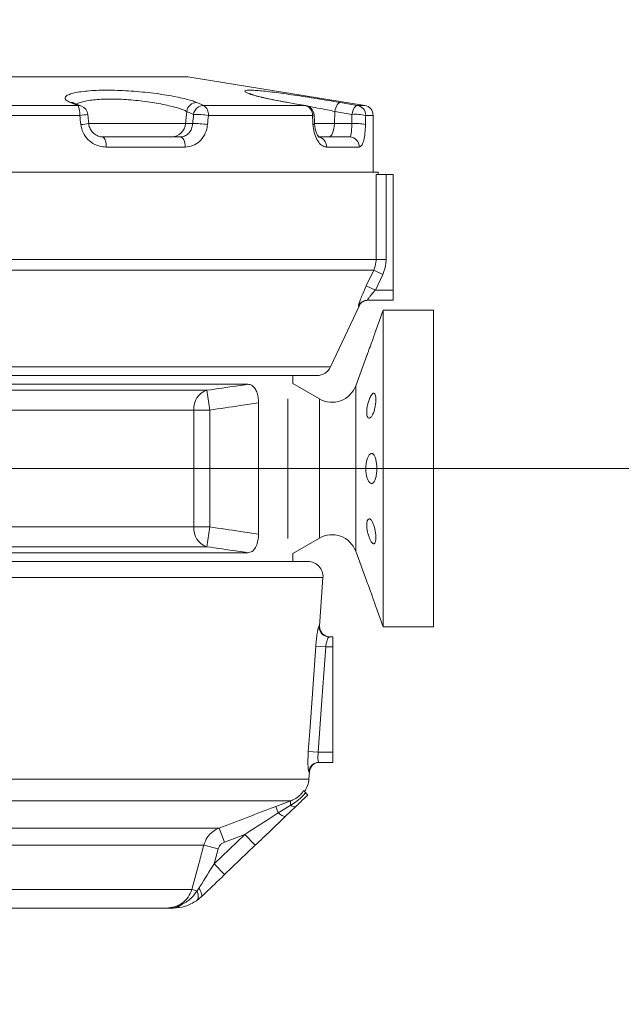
# Model space of a CAD drawing. Header units: millimetres. Extents: x 0 to 16820, y 0 to 11880.
# Tile 94 of 99: x 15215 to 15334, y 6224 to 6420. Entities that reach past the tile are written whole.
import ezdxf

# ---------------------------------------------------------------- set-up
doc = ezdxf.new("R2010")
doc.units = ezdxf.units.MM
doc.header["$LTSCALE"] = 20
doc.styles.add('SLDTEXTSTYLE0', font='TXT', dxfattribs={"width": 0.605})
doc.dimstyles.new('SLDDIMSTYLE1', dxfattribs={"dimtxt": 140, "dimasz": 100, "dimexe": 0, "dimexo": 0.0625, "dimgap": 35, "dimtad": 1, "dimtoh": 1, "dimdec": 4, "dimlfac": 20, "dimzin": 12, "dimdsep": 46, "dimtxsty": 'SLDTEXTSTYLE0', "dimsah": 1, "dimcen": 0.09, "dimadec": 1, "dimazin": 0, "dimtfac": 1, "dimtofl": 0, "dimtmove": 0, "dimatfit": 3, "dimfxl": 0, "dimfrac": 2, "dimtolj": 1, "dimtzin": 12, "dimarcsym": 0})

# ---------------------------------------------------------------- blocks, each defined once
blk = doc.blocks.new('*D13')
at = {"color": 7, "linetype": 'Continuous', "lineweight": 0}
for p, q in [((12765.91, 6330.23), (11016.98, 6330.23)), ((14847.06, 6330.23), (16595.98, 6330.23))]:
    blk.add_line(p, q, dxfattribs=at)
blk.add_arc((13806.48, 6330.23), 2759.5, 0, 180, dxfattribs=at)
for points in [[(11046.98, 6330.23), (11063.79, 6429.95), (11033.8, 6430.49)], [(16565.98, 6330.23), (16579.17, 6430.49), (16549.18, 6429.95)]]:
    blk.add_solid(points, dxfattribs=at)
at = {"color": 7, "linetype": 'Continuous', "lineweight": 0, "char_height": 140, "attachment_point": 1, "style": 'SLDTEXTSTYLE0'}
for s, insert in [('180°', (13663.69, 9270.2)), ('+', (13551.45, 9270.2))]:
    blk.add_mtext(s, dxfattribs=dict(at, insert=insert))
blk = doc.blocks.new('*D14')
at = {"color": 7, "linetype": 'Continuous', "lineweight": 0}
for p, q in [((12765.91, 6330.23), (11016.65, 6330.23)), ((14847.06, 6330.23), (16596.31, 6330.23))]:
    blk.add_line(p, q, dxfattribs=at)
blk.add_arc((13806.48, 6330.23), 2759.83, 180, 0, dxfattribs=at)
for points in [[(11046.65, 6330.23), (11033.47, 6229.98), (11063.46, 6230.52)], [(16566.31, 6330.23), (16549.5, 6230.52), (16579.5, 6229.98)]]:
    blk.add_solid(points, dxfattribs=at)
at = {"color": 7, "linetype": 'Continuous', "lineweight": 0, "char_height": 140, "attachment_point": 1, "style": 'SLDTEXTSTYLE0'}
for s, insert in [('180°', (13639.55, 3750.87)), ('-', (13575.59, 3750.87))]:
    blk.add_mtext(s, dxfattribs=dict(at, insert=insert))

msp = doc.modelspace()

# ---------------------------------------------------------------- linework, layer by layer
at = {"color": 8, "linetype": 'Continuous', "lineweight": 0}
for p, q in [((15248.1428305, 6408.2084285), (15205.4972502, 6408.2084285)), ((15200.4816501, 6402.5066269), (15226.2876245, 6402.5066269)), ((15249.9154187, 6403.0950367), (15251.2757567, 6402.5066269)), ((15251.2757567, 6402.5066269), (15271.5044221, 6402.5066269)), ((15278.4498412, 6403.0950367), (15281.8548453, 6402.5066269)), ((15281.8548453, 6402.5066269), (15283.3039403, 6402.5066269)), ((15226.6245334, 6400.5324159), (15200.2107312, 6400.5324159)), ((15247.8983871, 6401.3298827), (15247.6644401, 6398.9206321)), ((15249.2617458, 6400.7414729), (15247.8983871, 6401.3298827)), ((15272.9063567, 6400.5324159), (15252.2012301, 6400.5324159)), ((15277.374321, 6401.3298827), (15277.277417, 6398.9206321)), ((15280.7800336, 6400.7414729), (15277.374321, 6401.3298827)), ((15284.983798, 6400.5324159), (15283.5005714, 6400.5324159)), ((15228.3971006, 6398.9206321), (15247.6644401, 6398.9206321)), ((15247.6644401, 6398.9206321), (15249.0989749, 6398.9206321)), ((15273.3874237, 6398.9206321), (15277.277417, 6398.9206321)), ((15277.277417, 6398.9206321), (15280.7406904, 6398.9206321)), ((15247.6112573, 6394.2342175), (15231.8451486, 6394.2342175)), ((15282.2299848, 6394.2342175), (15275.6994487, 6394.2342175)), ((15285.5726837, 6371.8426908), (15285.5726837, 6388.7342175)), ((15287.5615725, 6388.7342175), (15287.5615725, 6371.8426908)), ((15193.9395294, 6371.8426908), (15285.5726837, 6371.8426908)), ((15285.5726837, 6371.8426908), (15287.5615725, 6371.8426908)), ((15285.0996621, 6369.7295995), (15187.3670738, 6369.7295995)), ((15283.6226192, 6366.5794541), (15285.0996621, 6369.7295995)), ((15285.0996621, 6369.7295995), (15286.9020309, 6368.884363)), ((15286.9020309, 6368.884363), (15285.4245753, 6365.7342175)), ((15283.6226192, 6366.5794541), (15285.4245753, 6365.7342175)), ((15285.4245753, 6365.7342175), (15288.983798, 6365.7342175)), ((15282.1811694, 6362.5794541), (15282.0727865, 6362.5794541)), ((15165.7608171, 6350.4663627), (15276.5327421, 6350.4663627)), ((15175.3945309, 6345.81705), (15251.9291652, 6345.81705)), ((15251.9291652, 6345.81705), (15252.4807115, 6341.877819)), ((15281.5117568, 6346.6999078), (15281.5117568, 6313.7685273)), ((15274.3132937, 6344.0798815), (15274.3132937, 6316.3885536)), ((15249.304483, 6341.877819), (15177.7986946, 6341.877819)), ((15249.304483, 6318.5906161), (15249.304483, 6341.877819)), ((15252.4807115, 6341.877819), (15249.304483, 6341.877819)), ((15252.4807115, 6341.877819), (15252.4807115, 6318.5906161)), ((15177.7986946, 6318.5906161), (15249.304483, 6318.5906161)), ((15252.4807115, 6318.5906161), (15249.304483, 6318.5906161)), ((15252.4807115, 6318.5906161), (15251.9291652, 6314.651385)), ((15251.9291652, 6314.651385), (15175.3945309, 6314.651385)), ((15275.0109808, 6308.5249481), (15170.211183, 6308.5249481)), ((15274.215515, 6298.8737305), (15274.3361019, 6298.8737305)), ((15273.5705761, 6294.8737305), (15275.5500891, 6294.7342175)), ((15276.983798, 6294.7342175), (15275.5500891, 6294.7342175)), ((15272.0909984, 6273.8737305), (15274.0697672, 6273.7342175)), ((15274.0697672, 6273.7342175), (15276.983798, 6273.7342175)), ((15272.3082244, 6269.8737305), (15272.1838352, 6269.8737305)), ((15194.546329, 6268.4083552), (15272.2057554, 6268.4083552)), ((15268.6319864, 6264.0910036), (15155.3685387, 6264.0910036)), ((15265.5991588, 6262.9445899), (15268.6319864, 6264.0910036)), ((15266.0875848, 6261.6655834), (15265.5991588, 6262.9445899)), ((15266.0875848, 6261.6655834), (15268.5921755, 6263.1842005)), ((15169.6369479, 6258.6484343), (15254.3306481, 6258.6484343)), ((15253.3675936, 6251.5635448), (15259.4580412, 6257.3948244)), ((15255.3947661, 6255.8487539), (15254.3306481, 6258.6484343)), ((15259.4580412, 6257.3948244), (15255.3947661, 6255.8487539)), ((15261.5327557, 6255.2279004), (15259.4580412, 6257.3948244)), ((15251.3066823, 6255.2763955), (15172.6609138, 6255.2763955)), ((15254.1653642, 6254.4999384), (15251.3066823, 6255.2763955)), ((15254.1653642, 6254.4999384), (15253.3675936, 6251.5635448)), ((15255.4423081, 6249.3966208), (15253.3675936, 6251.5635448)), ((15175.0581529, 6246.4401223), (15248.9094432, 6246.4401223)), ((15249.9571088, 6246.155088), (15248.9094432, 6246.4401223)), ((15249.9571088, 6246.155088), (15250.3266167, 6246.6881688))]:
    msp.add_line(p, q, dxfattribs=at)
at = {"color": 7, "linetype": 'Continuous', "lineweight": 0}
for p, q in [((15205.5546804, 6408.2342175), (15247.8226882, 6408.2342175)), ((15283.3039403, 6402.5066269), (15248.1428305, 6408.2084285)), ((15226.9613056, 6402.3676226), (15225.4822233, 6402.9577253)), ((15271.5044221, 6402.5066269), (15271.5735953, 6402.5039303)), ((15284.983798, 6389.2342175), (15284.983798, 6400.5324159)), ((15231.301002, 6396.2342175), (15246.6351626, 6396.2342175)), ((15273.9538145, 6396.2342175), (15280.3054317, 6396.2342175)), ((15285.983798, 6389.2342175), (15200.0494563, 6389.2342175)), ((15285.5726837, 6388.7342175), (15287.5615725, 6388.7342175)), ((15285.983798, 6388.7342175), (15285.983798, 6389.2342175)), ((15287.5615725, 6388.7342175), (15288.983798, 6388.7342175)), ((15288.983798, 6388.7342175), (15288.983798, 6365.7342175)), ((15288.983798, 6365.7342175), (15288.983798, 6363.7342175)), ((15288.983798, 6363.7342175), (15283.8826034, 6363.7342175)), ((15276.5327421, 6350.4663627), (15282.1811694, 6362.5794541)), ((15286.983798, 6361.7342175), (15285.5174158, 6357.7053656)), ((15296.983798, 6361.7342175), (15286.983798, 6361.7342175)), ((15286.983798, 6361.7342175), (15286.983798, 6298.7342175)), ((15296.983798, 6361.7342175), (15296.983798, 6298.7342175)), ((15283.718934, 6352.7640773), (15281.5117568, 6346.6999078)), ((15166.6702425, 6346.9974873), (15260.0566586, 6346.9974873)), ((15273.8138188, 6348.7342175), (15167.7078163, 6348.7342175)), ((15268.983798, 6347.1568673), (15268.983798, 6348.7342175)), ((15274.3132937, 6344.0798815), (15268.983798, 6347.1568673)), ((15262.1833996, 6317.1800002), (15262.1833996, 6343.2884348)), ((15267.983798, 6344.1356563), (15267.983798, 6316.3327788)), ((15268.983798, 6313.3115678), (15274.3132937, 6316.3885536)), ((15281.5117568, 6313.7685273), (15283.7140743, 6307.7177096)), ((15260.0566586, 6313.4709477), (15166.6702425, 6313.4709477)), ((15172.1946538, 6311.7342175), (15272.0182887, 6311.7342175)), ((15268.983798, 6311.7342175), (15268.983798, 6313.3115678)), ((15274.3361019, 6298.8737305), (15275.0109808, 6308.5249481)), ((15285.5222892, 6302.74968), (15286.983798, 6298.7342175)), ((15286.983798, 6298.7342175), (15296.983798, 6298.7342175)), ((15276.2067846, 6296.7342175), (15276.983798, 6296.7342175)), ((15276.983798, 6296.7342175), (15276.983798, 6294.7342175)), ((15276.983798, 6294.7342175), (15276.983798, 6273.7342175)), ((15276.983798, 6273.7342175), (15276.983798, 6271.7342175)), ((15276.983798, 6271.7342175), (15274.1748494, 6271.7342175)), ((15272.2057554, 6268.4083552), (15272.3082244, 6269.8737305)), ((15269.5564426, 6262.9101538), (15267.5815855, 6261.0193332)), ((15261.5327557, 6255.2279004), (15255.4423081, 6249.3966208)), ((15250.8040689, 6244.9557534), (15249.8784561, 6244.1938868)), ((15243.8882713, 6242.7342175), (15180.0793247, 6242.7342175))]:
    msp.add_line(p, q, dxfattribs=at)
at = {"color": 8, "linetype": 'Continuous', "lineweight": 0, "flags": 128}
for points in [[(15226.2876245, 6402.5066269), (15225.3963109, 6402.8608891), (15224.8064288, 6403.0950367)], [(15278.4498412, 6403.0950367), (15278.2979517, 6403.073245), (15278.1403713, 6402.9830588), (15277.98262, 6402.8276372), (15277.8302241, 6402.6124249), (15277.6885221, 6402.3449608), (15277.5624778, 6402.0346144), (15277.4565067, 6401.6922574), (15277.374321, 6401.3298827)], [(15280.7800336, 6400.7414729), (15280.8622355, 6401.1034054), (15280.9681661, 6401.4453831), (15281.0941233, 6401.7554544), (15281.2357053, 6402.0227829), (15281.3879639, 6402.2380262), (15281.5455781, 6402.3936618), (15281.7030396, 6402.4842507), (15281.8548453, 6402.5066269)], [(15276.1356558, 6396.2342175), (15276.3448714, 6396.2844528), (15276.5470802, 6396.4334762), (15276.7355104, 6396.676297), (15276.9038514, 6397.0047831), (15277.0464653, 6397.4079332), (15277.1585761, 6397.872246), (15277.2364291, 6398.3821715), (15277.277417, 6398.9206321)], [(15247.6112573, 6394.2342175), (15247.5925019, 6394.6243982), (15247.5369565, 6394.9995844), (15247.4467557, 6395.345358), (15247.3253658, 6395.6484311), (15247.1774518, 6395.8971568), (15247.0086979, 6396.0819766), (15246.8255892, 6396.1957881), (15246.6351626, 6396.2342175)], [(15272.0909984, 6273.8737305), (15272.3721648, 6277.8638363), (15273.5705761, 6294.8737305)], [(15275.5500891, 6294.7342175), (15274.8011638, 6284.1088984), (15274.0697672, 6273.7342175)], [(15269.5564426, 6262.9101538), (15269.495947, 6262.8718995), (15269.4163759, 6262.8545292), (15269.3184829, 6262.8582074), (15269.2031951, 6262.8828992), (15269.0716042, 6262.9283708), (15268.9249565, 6262.9941916), (15268.7646408, 6263.0797383), (15268.5921755, 6263.1842005)], [(15267.5815855, 6261.0193332), (15267.4950114, 6260.9719756), (15267.3744196, 6260.9625049), (15267.2218735, 6260.9910832), (15267.0399832, 6261.0572216), (15266.831861, 6261.1597884), (15266.6010679, 6261.2970286), (15266.3515527, 6261.466594), (15266.0875848, 6261.6655834)], [(15249.8784561, 6244.1938868), (15250.0113655, 6244.3202443), (15250.1110783, 6244.4881087), (15250.1758153, 6244.6944848), (15250.2044214, 6244.9356902), (15250.1963863, 6245.2074213), (15250.1518532, 6245.5048295), (15250.0716168, 6245.8226085), (15249.9571088, 6246.155088)], [(15250.8040689, 6244.9557534), (15250.8792376, 6245.065395), (15250.9154067, 6245.2123564), (15250.9119201, 6245.3939716), (15250.8688411, 6245.6069461), (15250.7869512, 6245.8474164), (15250.6677357, 6246.1110203), (15250.5133574, 6246.3929761), (15250.3266167, 6246.6881688)]]:
    msp.add_lwpolyline(points, dxfattribs=at)
at = {"color": 7, "linetype": 'Continuous', "lineweight": 0, "flags": 128}
for points in [[(15271.5044221, 6402.5066269), (15269.4252819, 6402.8608891), (15268.049357, 6403.0950367)], [(15228.4033825, 6398.9199486), (15228.3556744, 6399.3753048), (15228.2125093, 6400.7410145)], [(15273.3409401, 6398.8287695), (15273.3141912, 6399.2842068), (15273.2337766, 6400.65016)]]:
    msp.add_lwpolyline(points, dxfattribs=at)
at = {"color": 7, "linetype": 'Continuous', "lineweight": 30}
msp.add_circle((13806.483798, 6330.2342175), 2513, dxfattribs=at)
at = {"color": 7, "linetype": 'Continuous', "lineweight": 0}
for centre, radius, start, end in [((15247.8226882, 6406.2342175), 2, 80.788973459, 90), ((15226.3505089, 6400.8484284), 1.6593904, 68.299961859, 92.171807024), ((15226.2234174, 6400.5324159), 2, 5.986797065, 68.264436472), ((15271.2372455, 6400.5324159), 2, 3.375070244, 80.318278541), ((15282.983798, 6400.5324159), 2, 0, 80.788973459), ((15283.9937849, 6361.7342175), 2, 90, 155), ((15273.8138188, 6351.7342175), 3, 270, 335), ((15276.8132937, 6348.4100085), 5, 240, 340), ((15276.8132937, 6312.0584265), 5, 20, 120), ((15272.0182887, 6308.7342175), 3, 356, 90), ((15276.33123, 6298.7342175), 2, 176, 270), ((15276.2068843, 6298.7273046), 1.9930871, 244.52161925, 269.997134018), ((15274.3033525, 6269.7342175), 2, 90, 176), ((15267.2179351, 6268.7571376), 5, 325.660154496, 356)]:
    msp.add_arc(centre, radius, start, end, dxfattribs=at)
at = {"color": 8, "linetype": 'Continuous', "lineweight": 0}
for centre, radius, start, end in [((15224.8725058, 6401.4366601), 1.6596925, 68.26441793, 92.281708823), ((15222.88815, 6400.9106366), 3.7554776, 354.219843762, 25.149185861), ((15249.918528, 6401.0564813), 2.0385577, 90.087392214, 172.292547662), ((15251.2824704, 6400.4674135), 2.0392244, 90.188633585, 172.276426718), ((15250.2182939, 6400.8068801), 2.0018408, 352.119588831, 58.113034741), ((15270.9837745, 6400.6520233), 1.9262991, 356.440111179, 74.31884107), ((15281.5125926, 6400.5482669), 1.988042, 359.543167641, 80.086820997), ((15225.82051, 6412.8022542), 12.2961532, 273.749143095, 281.217408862), ((15249.1012876, 6377.7152048), 23.0268271, 82.26317464, 89.600741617), ((15272.9280613, 6400.9862262), 0.454329, 267.261773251, 312.29100211), ((15281.3837101, 6390.7911179), 9.9686503, 77.739787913, 93.471812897), ((15226.0461645, 6410.7047006), 12.0181136, 273.695404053, 281.311202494), ((15244.8056455, 6399.0965934), 2.8642047, 272.047639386, 356.477839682), ((15248.9269743, 6375.8002614), 23.1210105, 82.277484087, 89.573764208), ((15273.0408236, 6399.1494705), 0.43857, 266.821420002, 313.168428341), ((15281.3399832, 6388.9244735), 10.014107, 77.777125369, 93.430907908), ((15229.5992986, 6394.6972056), 2.2930766, 348.351506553, 42.088967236), ((15273.8173653, 6394.3533127), 1.8858477, 356.379245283, 85.850780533), ((15280.2669688, 6394.2712295), 1.9633648, 358.919837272, 88.877487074), ((15283.8833208, 6361.7374828), 1.9967348, 90.020584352, 155.059678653), ((15253.1456208, 6342.1625149), 3.8516738, 108.410636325, 184.238874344), ((15253.1456208, 6318.3059202), 3.8516738, 175.761125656, 251.589363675), ((15276.2110526, 6298.7334849), 2.0004597, 175.979886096, 244.489990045), ((15274.1767212, 6269.7366215), 1.9975969, 90.053688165, 176.0642982), ((15269.6889765, 6263.5903237), 1.1695762, 154.653805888, 200.318567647), ((15245.2403299, 6244.8870381), 2.1530461, 270.829430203, 313.878078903)]:
    msp.add_arc(centre, radius, start, end, dxfattribs=at)
for centre, major_axis, ratio, start_param, end_param in [((15211.983798, 6272.4426641), (-67.5570348, 675.5142126), 0.0409458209, 4.896321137, 4.8990656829), ((15210.1461612, 6272.651721), (65.7002484, 675.5148037), 0.03984534, 4.9042913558, 4.9070359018), ((15211.983798, 6272.4426641), (67.5570348, 675.5142126), 0.0409458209, 4.9045109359, 4.9072554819), ((15211.983798, 6272.4426641), (-28.2164196, 675.5140224), 0.0996668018, 4.8962529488, 4.8989974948), ((15211.2226239, 6272.651721), (27.4285183, 675.5146428), 0.096945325, 4.9043523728, 4.9070969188), ((15211.983798, 6272.4426641), (28.2164196, 675.5140224), 0.0996668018, 4.904579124, 4.90732367)]:
    msp.add_ellipse(centre, major_axis=major_axis, ratio=ratio, start_param=start_param, end_param=end_param, dxfattribs=at)
for points, knots in [([(15224.8064288, 6403.0950367), (15224.533983, 6403.2187305), (15223.9890915, 6403.466118), (15223.6515403, 6403.8440063), (15223.6934985, 6404.213483), (15224.1327946, 6404.5633426), (15224.9633231, 6404.8800435), (15226.1498534, 6405.1485754), (15227.6474479, 6405.3619542), (15228.8663314, 6405.4448872), (15229.4757565, 6405.4863526)], [0, 0, 0, 0, 0.1254344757, 0.2508689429, 0.3763731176, 0.5018728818, 0.6271840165, 0.7524873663, 0.8762470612, 1, 1, 1, 1]), ([(15247.8983871, 6401.3298827), (15247.679017, 6401.4314336), (15246.9326436, 6401.776945), (15244.8894071, 6402.3818043), (15241.5664706, 6403.0560722), (15237.7731836, 6403.5635961), (15233.9079211, 6403.8209017), (15230.9581197, 6403.7788855), (15228.9701082, 6403.5943318), (15227.6815595, 6403.3870343), (15226.7257393, 6403.1129359), (15226.0845917, 6402.8992674), (15226.0195953, 6402.7619045), (15226.012203, 6402.7462817)], [0, 0, 0, 0, 0.05661400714, 0.19262051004, 0.32620443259, 0.4571928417, 0.58725731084, 0.71889328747, 0.78536466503, 0.85388876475, 0.92145846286, 0.99106720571, 1, 1, 1, 1]), ([(15268.049357, 6403.0950367), (15267.3444575, 6403.2187299), (15265.9346586, 6403.4661164), (15264.0635334, 6403.8440126), (15262.4485098, 6404.2134596), (15261.1391552, 6404.5634298), (15260.1849419, 6404.8797187), (15259.6004005, 6405.1497814), (15259.42349, 6405.3575152), (15259.6048457, 6405.5019988), (15260.0477631, 6405.532982), (15260.2670857, 6405.5483241)], [0, 0, 0, 0, 0.1118564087, 0.2237128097, 0.3356313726, 0.4475460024, 0.5592924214, 0.6710318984, 0.7813948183, 0.8917517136, 1, 1, 1, 1]), ([(15247.7938201, 6403.7730303), (15248.2553065, 6403.6485368), (15249.0999575, 6403.4206784), (15249.6609376, 6403.1966597), (15249.9154187, 6403.0950367)], [0, 0, 0, 0, 0.5463635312, 1, 1, 1, 1]), ([(15277.374321, 6401.3298827), (15276.8677388, 6401.4316723), (15275.1528097, 6401.7762601), (15273.2935059, 6402.1241747), (15271.9834318, 6402.369317)], [0, 0, 0, 0, 0.2953954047, 1, 1, 1, 1]), ([(15231.8451486, 6394.2342175), (15231.6388086, 6394.2421123), (15230.8713334, 6394.2714768), (15229.5714335, 6394.6745107), (15228.1895886, 6395.6712123), (15227.1684945, 6397.0601003), (15226.9364075, 6398.1623346), (15226.8207591, 6398.7115752)], [0, 0, 0, 0, 0.08624219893, 0.32077514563, 0.55071661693, 0.77612323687, 1, 1, 1, 1]), ([(15246.6351626, 6396.2342175), (15246.9223171, 6396.2680662), (15247.4969237, 6396.3357986), (15248.2389774, 6396.8587548), (15248.7919584, 6397.6277998), (15249.0383271, 6398.3743972), (15249.0873379, 6398.8158215), (15249.0989749, 6398.9206321)], [0, 0, 0, 0, 0.23320702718, 0.46665575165, 0.69948190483, 0.92864576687, 1, 1, 1, 1]), ([(15252.0338741, 6398.7115752), (15252.0127311, 6398.5368944), (15251.923687, 6397.8012221), (15251.475792, 6396.5558188), (15250.4741973, 6395.2721092), (15249.1382831, 6394.4018728), (15248.1212348, 6394.290209), (15247.6112573, 6394.2342175)], [0, 0, 0, 0, 0.0710112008, 0.299065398, 0.5311028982, 0.764881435, 1, 1, 1, 1]), ([(15275.6994487, 6394.2342175), (15275.5943756, 6394.2421123), (15275.2035592, 6394.2714768), (15274.5223996, 6394.6745107), (15273.7764342, 6395.6712123), (15273.2114722, 6397.0601003), (15273.0813468, 6398.1623346), (15273.0165057, 6398.7115752)], [0, 0, 0, 0, 0.0862421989, 0.3207751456, 0.5507166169, 0.7761232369, 1, 1, 1, 1]), ([(15280.3054317, 6396.2342175), (15280.3701151, 6396.2680662), (15280.4995489, 6396.3357986), (15280.6275211, 6396.8587548), (15280.7055701, 6397.6277998), (15280.7338726, 6398.3743972), (15280.7393822, 6398.8158215), (15280.7406904, 6398.9206321)], [0, 0, 0, 0, 0.2332070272, 0.4666557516, 0.6994819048, 0.9286457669, 1, 1, 1, 1]), ([(15283.4601199, 6398.7115752), (15283.4549728, 6398.5368944), (15283.4332959, 6397.8012221), (15283.3236667, 6396.5558188), (15283.0643985, 6395.2721092), (15282.6957389, 6394.4018728), (15282.3855317, 6394.290209), (15282.2299848, 6394.2342175)], [0, 0, 0, 0, 0.07101120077, 0.29906539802, 0.53110289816, 0.76488143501, 1, 1, 1, 1]), ([(15285.0996621, 6369.7295995), (15285.2952614, 6370.2589138), (15285.5497332, 6370.9475438), (15285.5683717, 6371.6745067), (15285.5726837, 6371.8426908)], [0, 0, 0, 0, 0.7686482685, 1, 1, 1, 1]), ([(15287.5615725, 6371.8426908), (15287.5555634, 6371.6072415), (15287.529596, 6370.5897884), (15287.1747567, 6369.6255028), (15286.9020309, 6368.884363)], [0, 0, 0, 0, 0.23141055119, 1, 1, 1, 1]), ([(15283.6226192, 6366.5794541), (15283.4270915, 6366.1535857), (15283.0442224, 6365.3196796), (15282.5740118, 6364.1831225), (15282.2414223, 6363.2957706), (15282.0521125, 6362.6952195), (15282.065907, 6362.6179763), (15282.0727865, 6362.5794541)], [0, 0, 0, 0, 0.217497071, 0.425887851, 0.6206281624, 0.8108019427, 1, 1, 1, 1]), ([(15283.8826034, 6363.7342175), (15283.8732019, 6363.7470383), (15283.8621584, 6363.7620983), (15283.9181951, 6363.883729), (15284.0514705, 6364.0995009), (15284.390044, 6364.5519073), (15284.8590539, 6365.1186593), (15285.2306235, 6365.5231051), (15285.4245753, 6365.7342175)], [0, 0, 0, 0, 0.1479742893, 0.1738199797, 0.3519861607, 0.5441677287, 0.762064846, 1, 1, 1, 1]), ([(15251.9291652, 6345.81705), (15253.9472453, 6346.1049483), (15256.6574057, 6346.4915784), (15259.365186, 6346.8945759), (15260.0566586, 6346.9974873)], [0, 0, 0, 0, 0.7446349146, 1, 1, 1, 1]), ([(15262.1833996, 6343.2884348), (15260.9758622, 6343.108072), (15257.7434722, 6342.6252686), (15254.5076894, 6342.1657029), (15252.4807115, 6341.877819)], [0, 0, 0, 0, 0.3735741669, 1, 1, 1, 1]), ([(15252.4807115, 6318.5906161), (15254.5076103, 6318.3027436), (15257.7433932, 6317.8431781), (15260.9757832, 6317.3603748), (15262.1833996, 6317.1800002)], [0, 0, 0, 0, 0.6264013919, 1, 1, 1, 1]), ([(15260.0566586, 6313.4709477), (15259.3651073, 6313.5738709), (15256.657327, 6313.9768682), (15253.9471665, 6314.3634981), (15251.9291652, 6314.651385)], [0, 0, 0, 0, 0.2553941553, 1, 1, 1, 1]), ([(15274.215515, 6298.8737305), (15274.1956042, 6298.8549883), (15274.144304, 6298.8066989), (15274.0141237, 6298.3264309), (15273.8462195, 6297.4175727), (15273.6818174, 6296.2206324), (15273.6077405, 6295.3237147), (15273.5705761, 6294.8737305)], [0, 0, 0, 0, 0.1359255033, 0.3502123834, 0.5659131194, 0.7822182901, 1, 1, 1, 1]), ([(15275.5500891, 6294.7342175), (15275.5876247, 6294.9598666), (15275.6629958, 6295.4129673), (15275.8300171, 6296.0092651), (15276.0004251, 6296.4609968), (15276.1332336, 6296.7004669), (15276.1862518, 6296.7247955), (15276.2067846, 6296.7342175)], [0, 0, 0, 0, 0.2136462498, 0.4289992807, 0.646352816, 0.8630398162, 1, 1, 1, 1]), ([(15272.0909984, 6273.8737305), (15272.0726194, 6273.5785003), (15272.0266375, 6272.8398741), (15272.0061225, 6271.7188146), (15272.0343195, 6270.7023364), (15272.1002528, 6270.0076714), (15272.1560396, 6269.918273), (15272.1838352, 6269.8737305)], [0, 0, 0, 0, 0.1438243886, 0.3598293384, 0.5749221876, 0.7882060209, 1, 1, 1, 1]), ([(15274.1748494, 6271.7342175), (15274.146076, 6271.7563196), (15274.0885886, 6271.8004784), (15274.0188693, 6272.1454264), (15273.9869931, 6272.6536257), (15274.0056429, 6273.2174703), (15274.0514554, 6273.5866513), (15274.0697672, 6273.7342175)], [0, 0, 0, 0, 0.2157202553, 0.4309966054, 0.6451754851, 0.8581722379, 1, 1, 1, 1]), ([(15268.5921755, 6263.1842005), (15269.4432829, 6263.750014), (15270.5318706, 6264.4737035), (15271.3820528, 6265.4549332), (15271.5675239, 6265.6689928)], [0, 0, 0, 0, 0.7818455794, 1, 1, 1, 1]), ([(15268.6319864, 6264.0910036), (15268.7677735, 6264.1445899), (15269.289978, 6264.3506699), (15270.0764164, 6264.8341654), (15270.6956393, 6265.4737622), (15270.9986953, 6265.8929165), (15271.0879175, 6266.0368501), (15271.1379862, 6266.117621)], [0, 0, 0, 0, 0.13812850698, 0.53120879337, 0.84495337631, 0.912992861, 1, 1, 1, 1]), ([(15254.3306481, 6258.6484343), (15256.1998138, 6259.3598955), (15259.9567576, 6260.7899025), (15263.7121568, 6262.2239925), (15265.5991588, 6262.9445899)], [0, 0, 0, 0, 0.49752291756, 1, 1, 1, 1]), ([(15259.4580412, 6257.3948244), (15261.1428596, 6258.4799372), (15263.360109, 6259.9079639), (15265.5594534, 6261.3252489), (15266.0875848, 6261.6655834)], [0, 0, 0, 0, 0.7598687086, 1, 1, 1, 1]), ([(15251.3066823, 6255.2763955), (15251.5042793, 6255.8008439), (15251.8987262, 6256.8477576), (15253.0179551, 6258.0134476), (15253.9239157, 6258.4516863), (15254.3306481, 6258.6484343)], [0, 0, 0, 0, 0.3561429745, 0.7109393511, 1, 1, 1, 1]), ([(15248.9094432, 6246.4401223), (15249.4333176, 6248.3702819), (15250.2327256, 6251.3156162), (15251.0314011, 6254.2611516), (15251.3066823, 6255.2763955)], [0, 0, 0, 0, 0.6553278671, 1, 1, 1, 1]), ([(15255.3947661, 6255.8487539), (15255.2295747, 6255.7701199), (15254.8622351, 6255.5952598), (15254.4068182, 6255.1295941), (15254.2458584, 6254.7098484), (15254.1653642, 6254.4999384)], [0, 0, 0, 0, 0.2900337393, 0.6449540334, 1, 1, 1, 1]), ([(15250.3266167, 6246.6881688), (15250.3931202, 6246.7947803), (15251.394103, 6248.3994525), (15252.4147534, 6250.0358585), (15253.3675936, 6251.5635448)], [0, 0, 0, 0, 0.06643814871, 1, 1, 1, 1]), ([(15243.8882713, 6242.7342175), (15244.4244317, 6242.7793233), (15245.5329901, 6242.8725834), (15247.0488974, 6243.6508737), (15248.296221, 6244.8572254), (15248.7054835, 6245.9136456), (15248.9094432, 6246.4401223)], [0, 0, 0, 0, 0.2406957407, 0.4976594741, 0.7496540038, 1, 1, 1, 1]), ([(15246.7326623, 6243.3350872), (15247.4282231, 6243.708823), (15248.7035066, 6244.394053), (15249.5653356, 6245.604733), (15249.9571088, 6246.155088)], [0, 0, 0, 0, 0.5454166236, 1, 1, 1, 1]), ([(15243.8882713, 6242.7342175), (15243.8931081, 6242.7342208), (15244.1499341, 6242.7343958), (15244.6560784, 6242.7643875), (15245.6194815, 6242.9195215), (15246.2924862, 6243.1707634), (15246.7326623, 6243.3350872)], [0, 0, 0, 0, 0.0049473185, 0.2626981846, 0.5177705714, 1, 1, 1, 1])]:
    msp.add_open_spline(points, degree=3, knots=knots, dxfattribs=at)
at = {"color": 7, "linetype": 'Continuous', "lineweight": 0}
for points, knots in [([(15229.4757565, 6405.4863526), (15230.1171781, 6405.5123207), (15231.4000157, 6405.5642566), (15233.5353781, 6405.5466431), (15235.7482005, 6405.4572029), (15237.9956577, 6405.2986795), (15240.2202919, 6405.0773559), (15242.378699, 6404.8040007), (15244.3966071, 6404.4880651), (15246.2598016, 6404.1407293), (15247.2795695, 6403.8962944), (15247.7938201, 6403.7730303)], [0, 0, 0, 0, 0.1112020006, 0.2224030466, 0.3321329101, 0.4418671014, 0.5519938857, 0.6621270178, 0.7741031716, 0.886084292, 1, 1, 1, 1]), ([(15260.2670857, 6405.5483241), (15260.5537279, 6405.5491696), (15261.1232202, 6405.5508492), (15262.4003742, 6405.4560826), (15263.9293329, 6405.2989796), (15265.7157613, 6405.0772802), (15267.7046363, 6404.8040031), (15269.8515525, 6404.4881337), (15272.1077525, 6404.1404508), (15274.3997912, 6403.7740936), (15276.5472173, 6403.4204641), (15277.8560891, 6403.1965929), (15278.4498412, 6403.0950367)], [0, 0, 0, 0, 0.1013407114, 0.2013406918, 0.3013446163, 0.401706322, 0.5020738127, 0.604120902, 0.7061725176, 0.8099871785, 0.9138032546, 1, 1, 1, 1]), ([(15268.0332573, 6403.1099301), (15267.8846068, 6403.1345321), (15267.0976219, 6403.2647795), (15265.7917399, 6403.5100937), (15264.1793873, 6403.8345741), (15262.7988859, 6404.1504788), (15261.6830431, 6404.4390634), (15260.9146976, 6404.68083), (15260.5411887, 6404.8146953), (15260.3882888, 6404.9009799), (15260.4237873, 6404.8776449), (15260.4240548, 6404.8774691)], [0, 0, 0, 0, 0.036053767, 0.190875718, 0.3462295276, 0.4991358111, 0.652141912, 0.7993560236, 0.9143216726, 0.9993542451, 1, 1, 1, 1]), ([(15225.4918821, 6402.9782209), (15225.4806618, 6402.9820924), (15225.2967085, 6403.0455639), (15225.1662585, 6403.1289209), (15225.1652373, 6403.1272042), (15225.1648888, 6403.1266184)], [0, 0, 0, 0, 0.0410365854, 0.6727785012, 1, 1, 1, 1]), ([(15231.2449149, 6396.268756), (15231.1490302, 6396.2610523), (15230.748496, 6396.228872), (15230.0417723, 6396.4926488), (15229.2453062, 6397.0415967), (15228.6831297, 6397.840717), (15228.4250375, 6398.5069072), (15228.4170478, 6398.8730398), (15228.4160704, 6398.9178328)], [0, 0, 0, 0, 0.0725173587, 0.302922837, 0.5309725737, 0.7527402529, 0.969749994, 1, 1, 1, 1]), ([(15274.2260715, 6396.186863), (15274.2239015, 6396.1865127), (15274.218856, 6396.1856984), (15273.9735969, 6396.4721678), (15273.7028888, 6397.0119614), (15273.46999, 6397.7839987), (15273.3495998, 6398.4351275), (15273.3461797, 6398.7962996), (15273.3458805, 6398.8278924)], [0, 0, 0, 0, 0.1502601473, 0.349367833, 0.5445896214, 0.7572425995, 0.9787653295, 1, 1, 1, 1]), ([(15283.7199765, 6352.7636978), (15283.7194062, 6352.7622659), (15283.7179623, 6352.7586404), (15283.8291435, 6353.0345532), (15284.0239143, 6353.5276253), (15284.291905, 6354.2249484), (15284.6034573, 6355.0640489), (15284.9222259, 6355.9542181), (15285.2043553, 6356.7691277), (15285.4073416, 6357.3707099), (15285.5174205, 6357.7024534), (15285.5180239, 6357.7043227), (15285.5182612, 6357.7050579)], [0, 0, 0, 0, 0.0631075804, 0.159776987, 0.2594092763, 0.3653694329, 0.4782221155, 0.5954106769, 0.7123383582, 0.8248001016, 0.9310966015, 1, 1, 1, 1]), ([(15262.1833996, 6343.2884348), (15262.1655239, 6343.6823672), (15262.1297648, 6344.4704041), (15261.8403006, 6345.5191336), (15261.3966313, 6346.3325672), (15260.7927335, 6346.89149), (15260.3127763, 6346.9606055), (15260.0566586, 6346.9974873)], [0, 0, 0, 0, 0.1888335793, 0.3777496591, 0.5664017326, 0.7686205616, 1, 1, 1, 1]), ([(15284.3269799, 6344.2942772), (15284.2295118, 6344.0525996), (15284.034388, 6343.568779), (15283.8167134, 6342.6869351), (15283.7028205, 6341.8385195), (15283.7046855, 6341.1210109), (15283.8076012, 6340.5907356), (15283.9961413, 6340.271), (15284.2557006, 6340.1948532), (15284.5637327, 6340.3988381), (15284.8841708, 6340.8928147), (15285.1724214, 6341.6285222), (15285.3892091, 6342.4977416), (15285.5130331, 6343.3702571), (15285.5410801, 6344.1401684), (15285.4803141, 6344.7411092), (15285.339281, 6345.1315456), (15285.1260008, 6345.2794428), (15284.8524108, 6345.1535608), (15284.5724517, 6344.8005202), (15284.3982565, 6344.4412729), (15284.3269799, 6344.2942772)], [0, 0, 0, 0, 0.0559963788, 0.1121005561, 0.1653145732, 0.2150070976, 0.2633069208, 0.3128051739, 0.3653263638, 0.4213437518, 0.4797603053, 0.5383469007, 0.5949072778, 0.6484088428, 0.6992552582, 0.7487696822, 0.7985332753, 0.8499455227, 0.9039407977, 0.9606948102, 1, 1, 1, 1]), ([(15283.8586438, 6332.2959929), (15283.7783176, 6332.0408103), (15283.6175049, 6331.529936), (15283.5118139, 6330.5578561), (15283.5343604, 6329.5834265), (15283.6783553, 6328.692145), (15283.9227356, 6327.9479724), (15284.2487817, 6327.4144471), (15284.6255193, 6327.1766624), (15285.0062195, 6327.3048426), (15285.3375892, 6327.8066807), (15285.5771738, 6328.6060612), (15285.7049706, 6329.5736208), (15285.7208092, 6330.5804517), (15285.6333833, 6331.5264441), (15285.4521707, 6332.3347127), (15285.1867946, 6332.9349813), (15284.8507292, 6333.2583093), (15284.4717144, 6333.2367934), (15284.1205071, 6332.8956511), (15283.9360867, 6332.4733349), (15283.8586436, 6332.2959927)], [0, 0, 0, 0, 0.0512780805, 0.1026584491, 0.1518214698, 0.2000007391, 0.2498355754, 0.3030058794, 0.3596522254, 0.4183108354, 0.4766221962, 0.5326018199, 0.5855634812, 0.636131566, 0.6856624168, 0.7356631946, 0.7874285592, 0.8417874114, 0.898815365, 0.9575097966, 1, 1, 1, 1]), ([(15283.7405382, 6319.4888291), (15283.7232672, 6319.285535), (15283.6887256, 6318.8789543), (15283.7639775, 6318.1088819), (15283.9239093, 6317.3139716), (15284.1620027, 6316.5409264), (15284.4570002, 6315.8660707), (15284.7780906, 6315.3829853), (15285.082089, 6315.1820493), (15285.3262662, 6315.3049821), (15285.4823643, 6315.7226552), (15285.5420048, 6316.3556738), (15285.5100394, 6317.115529), (15285.3950017, 6317.9264271), (15285.205012, 6318.7212576), (15284.9496858, 6319.4292949), (15284.6458651, 6319.9693458), (15284.3227303, 6320.2590284), (15284.0278755, 6320.2332681), (15283.8269956, 6319.9396543), (15283.7643963, 6319.6132354), (15283.7405382, 6319.488829)], [0, 0, 0, 0, 0.0485037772, 0.0970058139, 0.1458448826, 0.1972248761, 0.2521157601, 0.3099393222, 0.3687439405, 0.4261724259, 0.4807203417, 0.5323403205, 0.5821266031, 0.631635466, 0.6823627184, 0.7354283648, 0.7912992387, 0.8494619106, 0.9082045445, 0.9650144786, 1, 1, 1, 1]), ([(15260.0566586, 6313.4709477), (15260.3438193, 6313.5176398), (15260.9198895, 6313.6113083), (15261.6116551, 6314.4097166), (15262.0360765, 6315.5445447), (15262.1730984, 6316.5210482), (15262.1813944, 6317.0517315), (15262.1833996, 6317.1800002)], [0, 0, 0, 0, 0.2599110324, 0.5214048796, 0.7440095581, 0.9381258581, 1, 1, 1, 1]), ([(15285.522739, 6302.7498437), (15285.5244186, 6302.7447753), (15285.5383871, 6302.7026241), (15285.481468, 6302.8747299), (15285.3521887, 6303.2620404), (15285.1415054, 6303.882444), (15284.8715597, 6304.6572253), (15284.558616, 6305.5271097), (15284.2387547, 6306.3843988), (15283.9558055, 6307.1151507), (15283.7734022, 6307.5729047), (15283.6959786, 6307.7641649), (15283.7125439, 6307.723124), (15283.7146454, 6307.7179175)], [0, 0, 0, 0, 0.0135431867, 0.1126302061, 0.2120140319, 0.3145352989, 0.4221392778, 0.5352962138, 0.6523473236, 0.7692749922, 0.8810437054, 0.9849089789, 1, 1, 1, 1]), ([(15271.983798, 6265.2342175), (15271.4960017, 6264.7671785), (15270.6797003, 6263.9856134), (15269.8787642, 6263.2187596), (15269.5564426, 6262.9101538)], [0, 0, 0, 0, 0.5975688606, 1, 1, 1, 1]), ([(15271.1379862, 6266.117621), (15271.1827966, 6266.070819), (15271.2559242, 6265.9944413), (15271.4805444, 6265.759838), (15271.5675239, 6265.6689928)], [0, 0, 0, 0, 0.6127710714, 1, 1, 1, 1]), ([(15271.5675239, 6265.6689928), (15271.6869498, 6265.544259), (15271.9275383, 6265.2929777), (15271.9649547, 6265.2538983), (15271.983798, 6265.2342175)], [0, 0, 0, 0, 0.4963908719, 1, 1, 1, 1]), ([(15267.5815855, 6261.0193332), (15266.5918532, 6260.0717171), (15264.5965621, 6258.1613321), (15262.5594106, 6256.2108679), (15261.5327557, 6255.2279004)], [0, 0, 0, 0, 0.4960340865, 1, 1, 1, 1]), ([(15255.4423081, 6249.3966208), (15254.6645834, 6248.6519908), (15253.0895638, 6247.1439933), (15251.5721852, 6245.691184), (15250.8040689, 6244.9557534)], [0, 0, 0, 0, 0.4937872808, 1, 1, 1, 1]), ([(15249.8784561, 6244.1938868), (15249.121414, 6243.7606978), (15247.577988, 6242.8775301), (15246.05001, 6242.78259), (15245.2714969, 6242.7342175)], [0, 0, 0, 0, 0.49049457, 1, 1, 1, 1]), ([(15245.2714969, 6242.7342175), (15245.0342081, 6242.7342175), (15244.559313, 6242.7342175), (15244.1165707, 6242.7342175), (15243.8910255, 6242.7342175), (15243.8882713, 6242.7342175)], [0, 0, 0, 0, 0.4965941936, 0.9938529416, 1, 1, 1, 1])]:
    msp.add_open_spline(points, degree=3, knots=knots, dxfattribs=at)

# ---------------------------------------------------------------- dimensions: what is measured, and where the dimension line sits
for base, line1, line2, text, picture, middle in [((13806.483798, 9089.7342175), ((14847.0584552, 6330.2342175), (13806.483798, 6330.2342175)), ((12765.9091409, 6330.2342175), (13806.483798, 6330.2342175)), '+<>', '*D13', (13806.483798, 9089.7342175)), ((13806.483798, 3570.4050069), ((12765.9091409, 6330.2342175), (13806.483798, 6330.2342175)), ((14847.0584552, 6330.2342175), (13806.483798, 6330.2342175)), '-<>', '*D14', (13806.483798, 3570.4050069))]:
    dim = msp.add_angular_dim_2l(base=base, line1=line1, line2=line2, text=text, dimstyle='SLDDIMSTYLE1', dxfattribs=at)
    dim.commit()
    dim.dimension.update_dxf_attribs({"geometry": picture, "text_midpoint": middle, "dimtype": 162})

doc.saveas('drawing.dxf')
